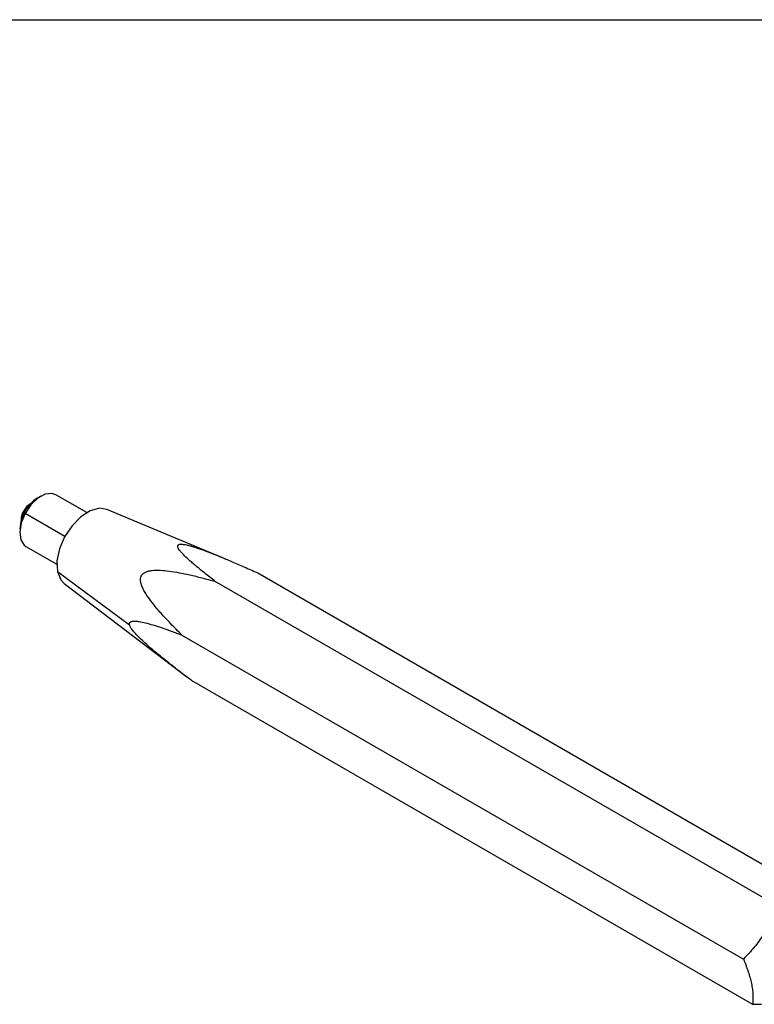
# Model space of a CAD drawing. Header units: millimetres. Extents: x 13 to 546, y 13 to 419.
# Tile 3 of 10: x 104 to 178, y 320 to 419. Entities that reach past the tile are written whole.
import ezdxf

# ---------------------------------------------------------------- set-up
doc = ezdxf.new("R2010")
doc.units = ezdxf.units.MM
doc.header["$LTSCALE"] = 2
doc.layers.add('TEXT', color=140, linetype='Continuous', lineweight=25)

msp = doc.modelspace()

# ---------------------------------------------------------------- linework, layer by layer
for p, q in [((105.93, 371.229), (105.577, 371.025)), ((110.536, 369.585), (107.43, 371.378)), ((104.256, 369.577), (104.345, 369.491)), ((108.34, 367.185), (104.345, 369.491)), ((124.509, 364.919), (112.56, 369.903)), ((104.431, 366.181), (107.536, 364.389)), ((107.601, 363.657), (114.844, 358.316)), ((127.717, 363.524), (184.103, 330.974)), ((108.273, 362.476), (120.587, 353.077)), ((179.835, 330.123), (123.449, 362.673)), ((120.106, 357.282), (176.491, 324.731)), ((121.03, 352.74), (177.415, 320.19))]:
    msp.add_line(p, q)
at = {"flags": 128}
for points in [[(107.43, 371.378), (107.043, 371.507), (106.358, 371.426), (105.622, 371.025), (104.922, 370.353), (104.345, 369.491)], [(112.56, 369.903), (111.819, 370.019), (110.901, 369.776), (109.95, 369.172), (109.062, 368.268), (108.321, 367.151), (107.801, 365.93), (107.553, 364.727), (107.601, 363.657)], [(104.256, 369.577), (103.907, 368.688), (103.809, 367.963)], [(104.345, 369.491), (103.959, 368.544), (103.81, 367.625), (103.917, 366.845), (104.268, 366.299), (104.431, 366.181)], [(107.601, 363.657), (107.94, 362.826), (108.273, 362.476)]]:
    msp.add_lwpolyline(points, dxfattribs=at)
for centre, radius, start, end in [((107.405, 368.03), 3.509, 121.40396, 153.84362), ((105.931, 368.779), 1.985, 121.4634, 178.54198)]:
    msp.add_arc(centre, radius, start, end)
for points, knots in [([(123.449, 362.673), (123.262, 362.819), (122.898, 363.1), (122.382, 363.51), (121.908, 363.893), (121.478, 364.25), (121.008, 364.654), (120.531, 365.086), (120.126, 365.494), (119.871, 365.799), (119.734, 366.006), (119.672, 366.165), (119.671, 366.279), (119.729, 366.362), (119.855, 366.411), (120.045, 366.421), (120.289, 366.396), (120.585, 366.338), (120.905, 366.256), (121.242, 366.157), (121.592, 366.045), (122.147, 365.854), (122.939, 365.558), (123.974, 365.144), (125.124, 364.663), (126.382, 364.119), (127.256, 363.73), (127.717, 363.524)], [0, 0, 0, 0, 0.056974, 0.110448, 0.160433, 0.206944, 0.25, 0.3182, 0.375205, 0.409257, 0.437755, 0.457732, 0.474293, 0.488157, 0.500521, 0.512854, 0.526774, 0.543412, 0.563442, 0.581875, 0.602705, 0.626015, 0.682758, 0.750514, 0.824067, 0.907206, 1, 1, 1, 1]), ([(120.106, 357.282), (119.908, 357.477), (119.524, 357.857), (118.977, 358.419), (118.472, 358.953), (118.012, 359.46), (117.505, 360.045), (116.985, 360.691), (116.531, 361.338), (116.232, 361.858), (116.059, 362.242), (115.963, 362.568), (115.93, 362.839), (115.956, 363.082), (116.048, 363.296), (116.205, 363.471), (116.417, 363.604), (116.681, 363.701), (116.972, 363.76), (117.282, 363.792), (117.607, 363.802), (118.126, 363.788), (118.874, 363.713), (119.857, 363.552), (120.956, 363.321), (122.163, 363.027), (123.005, 362.796), (123.449, 362.673)], [0, 0, 0, 0, 0.056974, 0.110448, 0.160433, 0.206944, 0.25, 0.3182, 0.375205, 0.409257, 0.437755, 0.457732, 0.474293, 0.488157, 0.500521, 0.512854, 0.526774, 0.543412, 0.563442, 0.581875, 0.602705, 0.626015, 0.682758, 0.750514, 0.824067, 0.907206, 1, 1, 1, 1]), ([(114.844, 358.316), (114.841, 358.333), (114.835, 358.367), (114.834, 358.413), (114.84, 358.456), (114.852, 358.495), (114.87, 358.53), (114.895, 358.561), (114.927, 358.589), (114.964, 358.613), (115.008, 358.634), (115.059, 358.65), (115.115, 358.663), (115.241, 358.682), (115.466, 358.683), (115.879, 358.633), (116.459, 358.509), (117.208, 358.299), (118.073, 358.021), (119.046, 357.681), (119.74, 357.419), (120.106, 357.282)], [0, 0, 0, 0, 0.008128, 0.01637, 0.024849, 0.033677, 0.042954, 0.052766, 0.063187, 0.074277, 0.086086, 0.098658, 0.112025, 0.126218, 0.183152, 0.251085, 0.364875, 0.500894, 0.648024, 0.814347, 1, 1, 1, 1]), ([(121.03, 352.74), (120.785, 352.927), (120.309, 353.288), (119.618, 353.822), (118.972, 354.328), (118.371, 354.806), (117.694, 355.357), (116.973, 355.962), (116.295, 356.564), (115.795, 357.043), (115.483, 357.366), (115.27, 357.609), (115.134, 357.779), (115.022, 357.934), (114.936, 358.076), (114.873, 358.205), (114.853, 358.279), (114.844, 358.316)], [0, 0, 0, 0, 0.11395, 0.220897, 0.320866, 0.413885, 0.499993, 0.636136, 0.749974, 0.817952, 0.87488, 0.902175, 0.92633, 0.947652, 0.966584, 0.983754, 1, 1, 1, 1]), ([(179.835, 330.123), (179.791, 329.995), (179.704, 329.741), (179.565, 329.366), (179.419, 329.002), (179.209, 328.518), (178.92, 327.922), (178.52, 327.226), (178.074, 326.556), (177.583, 325.921), (177.055, 325.309), (176.682, 324.926), (176.491, 324.731)], [0, 0, 0, 0, 0.064443, 0.127305, 0.188926, 0.249698, 0.375404, 0.499071, 0.623482, 0.74971, 0.872299, 1, 1, 1, 1]), ([(176.491, 324.731), (176.537, 324.62), (176.627, 324.402), (176.753, 324.081), (176.868, 323.768), (177.011, 323.354), (177.167, 322.847), (177.307, 322.259), (177.402, 321.697), (177.446, 321.168), (177.453, 320.663), (177.428, 320.35), (177.415, 320.19)], [0, 0, 0, 0, 0.0644434, 0.1273046, 0.188926, 0.2496985, 0.3754036, 0.4990711, 0.6234816, 0.7497102, 0.8722988, 1, 1, 1, 1]), ([(177.415, 320.19), (177.531, 320.193), (177.761, 320.198), (178.094, 320.211), (178.414, 320.229), (178.834, 320.261), (179.338, 320.317), (179.901, 320.409), (180.419, 320.532), (180.883, 320.678), (181.308, 320.849), (181.556, 320.976), (181.683, 321.041)], [0, 0, 0, 0, 0.064443, 0.127305, 0.188926, 0.249698, 0.375404, 0.499071, 0.623482, 0.74971, 0.872299, 1, 1, 1, 1])]:
    msp.add_open_spline(points, degree=3, knots=knots)
at = {"layer": 'TEXT'}
msp.add_line((12.7, 419.1), (546.1, 419.1), dxfattribs=at)

doc.saveas('drawing.dxf')
